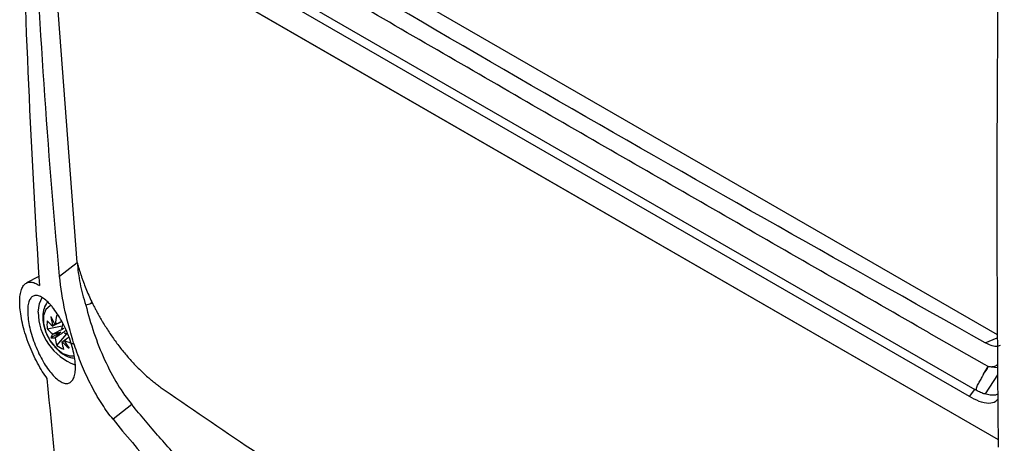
# Model space of a CAD drawing. Header units: millimetres. Extents: x 15458 to 16408, y 10213 to 11277.
# Tile 42 of 54: x 16165 to 16270, y 11031 to 11076. Entities that reach past the tile are written whole.
import ezdxf

# ---------------------------------------------------------------- set-up
doc = ezdxf.new("R2010")
doc.units = ezdxf.units.MM

msp = doc.modelspace()

# ---------------------------------------------------------------- linework, layer by layer
at = {"color": 7, "linetype": 'Continuous', "lineweight": 25}
for p, q in [((16175.77, 11096.88), (16269.38, 11042.85)), ((16266.42, 11036.24), (16171.86, 11090.82)), ((16172.43, 11091.56), (16266.99, 11036.98)), ((16168.33, 11090.04), (16269.49, 11031.64)), ((16168.33, 11090.02), (16269.49, 11031.62)), ((16171.31, 11050.53), (16168.33, 11090.02)), ((16169.44, 11049.05), (16171.31, 11050.53)), ((16167.23, 11049.03), (16165.9, 11048.34)), ((16168.1, 11043.46), (16169.72, 11043.78)), ((16169.55, 11043.1), (16168.5, 11042.5)), ((16169.14, 11041.67), (16170.22, 11042.92)), ((16262.13, 11043), (16262.15, 11042.99)), ((16268.05, 11039.64), (16262.15, 11042.99)), ((16268.12, 11041.95), (16269.4, 11042.48)), ((16267.91, 11038.6), (16268.41, 11039.43)), ((16268.41, 11039.43), (16268.05, 11039.64)), ((16268.43, 11039.42), (16269.43, 11039.31)), ((16269.43, 11038.54), (16268.09, 11036.49)), ((16266.42, 11036.24), (16266.99, 11036.98)), ((16177.13, 11035.36), (16175.13, 11033.79))]:
    msp.add_line(p, q, dxfattribs=at)
at = {"color": 7, "linetype": 'Continuous', "lineweight": 25, "flags": 128}
for points in [[(16167.16, 11045.21), (16167.29, 11046.16), (16167.59, 11046.77)], [(16168.53, 11045.92), (16168.44, 11045.89), (16167.97, 11045.51), (16167.72, 11044.86), (16167.72, 11044.02), (16167.97, 11043.08), (16168.44, 11042.17), (16169.07, 11041.38), (16169.79, 11040.82)], [(16169.79, 11040.82), (16170.51, 11040.55), (16171.01, 11040.56)]]:
    msp.add_lwpolyline(points, dxfattribs=at)
at = {"color": 7, "linetype": 'Continuous', "lineweight": 25}
for centre, radius, start, end in [((16173.2, 11045.28), 6.05, 180.6343, 249.45), ((16175.89, 11047.9), 8.02, 203.0896, 209.9766), ((16175.13, 11045.6), 6.68, 187.3543, 196.0597), ((16176.79, 11042.97), 7.89, 165.834, 173.3272), ((16172.41, 11043.88), 4.32, 174.4175, 185.5825), ((16171.11, 11046.91), 3.98, 220.9442, 232.7797), ((16171.11, 11046.07), 3.98, 220.9442, 232.7797), ((16169.02, 11043.51), 0.394, 141.6263, 143.8366), ((16168.99, 11043.5), 0.394, 96.1724, 98.383), ((16177.15, 11042.6), 7.53, 169.4036, 173.4168), ((16168.38, 11042.44), 1.65, 37.5244, 38.374), ((16111.28, 11294.62), 257.87, 283.0932, 283.1452), ((16170.12, 11041.87), 1.74, 144.3739, 158.6072), ((16168.76, 11044.22), 1.74, 261.4078, 275.6387), ((16170.24, 11043.51), 1.65, 201.6262, 202.4758), ((16170.25, 11043.5), 1.65, 217.5244, 218.374), ((16172.9, 11042.97), 3.98, 187.2229, 199.0575), ((16168.39, 11042.43), 1.65, 21.6262, 22.4758), ((16172.85, 11049.78), 7.36, 246.5595, 248.9893), ((16171.65, 11045.19), 4.32, 234.4199, 245.5855), ((16173.62, 11042.55), 3.98, 187.2229, 199.0575), ((16169.64, 11042.44), 0.394, 276.1724, 278.383), ((16174.5, 11046.69), 6.68, 223.9405, 232.6458), ((16169.61, 11042.43), 0.394, 321.6263, 323.8366), ((16176.87, 11046.2), 8.03, 210.0234, 216.9101), ((16173.05, 11049.44), 7.89, 246.6754, 254.168)]:
    msp.add_arc(centre, radius, start, end, dxfattribs=at)
for centre, major_axis, ratio, start_param, end_param in [((16169.44, 11043.1), (3.56, 1.87), 0.229122, 1.523649, 1.655416), ((16169.44, 11043.38), (3.59, 0.99), 0.078991, 4.48601, 4.720612), ((16169.73, 11042.87), (2.65, 2.61), 0.078957, 1.562588, 1.797191), ((16169.49, 11043.01), (3.4, 2.15), 0.229118, 4.627783, 4.759095)]:
    msp.add_ellipse(centre, major_axis=major_axis, ratio=ratio, start_param=start_param, end_param=end_param, dxfattribs=at)
for points, knots in [([(16270.14, 11119.14), (16269.76, 11104), (16269.52, 11089.08), (16269.36, 11067), (16269.34, 11059.69), (16269.37, 11045.18), (16269.42, 11037.98), (16269.5, 11030.83)], [0, 0, 0, 0, 0.5, 0.5, 0.75, 0.75, 1, 1, 1, 1]), ([(16268.12, 11041.95), (16252.39, 11050.78), (16236.68, 11059.63), (16205.65, 11077.54), (16190.31, 11086.61), (16175.01, 11095.7)], [0, 0, 0, 0, 0.5, 0.5, 1, 1, 1, 1]), ([(16262.13, 11043), (16258.71, 11044.97), (16255.3, 11046.93), (16248.46, 11050.85), (16245.05, 11052.81), (16234.8, 11058.7), (16227.98, 11062.62), (16214.36, 11070.49), (16207.56, 11074.43), (16197.36, 11080.34), (16193.97, 11082.31), (16187.18, 11086.25), (16183.78, 11088.22), (16180.38, 11090.19)], [0, 0, 0, 0, 0.125, 0.125, 0.25, 0.25, 0.5, 0.5, 0.75, 0.75, 0.875, 0.875, 1, 1, 1, 1]), ([(16171.31, 11050.53), (16171.34, 11050.41), (16171.4, 11050.18), (16171.5, 11049.83), (16171.61, 11049.49), (16171.72, 11049.14), (16171.84, 11048.79), (16172.01, 11048.32), (16172.24, 11047.74), (16172.53, 11047.04), (16172.75, 11046.58), (16172.86, 11046.34)], [0, 0, 0, 0, 0.083414, 0.166722, 0.249981, 0.333246, 0.416574, 0.500021, 0.666729, 0.833239, 1, 1, 1, 1]), ([(16175.13, 11033.79), (16174.74, 11034.27), (16174.36, 11034.8), (16173.81, 11035.64), (16173.63, 11035.94), (16173.27, 11036.54), (16173.1, 11036.86), (16172.59, 11037.81), (16172.28, 11038.47), (16171.7, 11039.81), (16171.43, 11040.51), (16170.95, 11041.88), (16170.74, 11042.57), (16170.45, 11043.59), (16170.36, 11043.94), (16170.19, 11044.61), (16170.11, 11044.94), (16169.75, 11046.59), (16169.56, 11047.84), (16169.44, 11049.05)], [0, 0, 0, 0, 0.125, 0.125, 0.1875, 0.1875, 0.25, 0.25, 0.375, 0.375, 0.5, 0.5, 0.625, 0.625, 0.6875, 0.6875, 0.75, 0.75, 1, 1, 1, 1]), ([(16168.12, 11038.14), (16167.76, 11038.61), (16167.41, 11039.16), (16166.75, 11040.4), (16166.45, 11041.05), (16166.05, 11042.09), (16165.93, 11042.43), (16165.71, 11043.12), (16165.61, 11043.46), (16165.45, 11044.14), (16165.38, 11044.47), (16165.27, 11045.11), (16165.23, 11045.41), (16165.19, 11046), (16165.18, 11046.27), (16165.19, 11046.77), (16165.22, 11047), (16165.29, 11047.42), (16165.35, 11047.6), (16165.48, 11047.91), (16165.56, 11048.04), (16165.75, 11048.25), (16165.86, 11048.32), (16166.09, 11048.42), (16166.22, 11048.44), (16166.5, 11048.43), (16166.64, 11048.39), (16166.95, 11048.27), (16167.11, 11048.18), (16167.28, 11048.07)], [0, 0, 0, 0, 0.125, 0.125, 0.25, 0.25, 0.3125, 0.3125, 0.375, 0.375, 0.4375, 0.4375, 0.5, 0.5, 0.5625, 0.5625, 0.625, 0.625, 0.6875, 0.6875, 0.75, 0.75, 0.8125, 0.8125, 0.875, 0.875, 0.9375, 0.9375, 1, 1, 1, 1]), ([(16171.03, 11040.41), (16171.07, 11040.12), (16171.1, 11039.85), (16171.13, 11039.34), (16171.12, 11039.1), (16171.08, 11038.68), (16171.04, 11038.49), (16170.96, 11038.24), (16170.92, 11038.17), (16170.85, 11038.03), (16170.82, 11037.97), (16170.69, 11037.81), (16170.59, 11037.73), (16170.37, 11037.63), (16170.25, 11037.61), (16169.99, 11037.62), (16169.85, 11037.66), (16169.56, 11037.79), (16169.4, 11037.89), (16169.09, 11038.13), (16168.93, 11038.28), (16168.6, 11038.63), (16168.44, 11038.82), (16168.11, 11039.26), (16167.95, 11039.5), (16167.64, 11040.02), (16167.49, 11040.29), (16167.2, 11040.86), (16167.06, 11041.17), (16166.81, 11041.77), (16166.69, 11042.09), (16166.48, 11042.72), (16166.39, 11043.03), (16166.23, 11043.64), (16166.17, 11043.94), (16166.08, 11044.52), (16166.05, 11044.79), (16166.03, 11045.17), (16166.03, 11045.3), (16166.03, 11045.53), (16166.04, 11045.75), (16166.07, 11045.95), (16166.1, 11046.14), (16166.13, 11046.23), (16166.2, 11046.47), (16166.27, 11046.6), (16166.43, 11046.81), (16166.52, 11046.89), (16166.73, 11046.99), (16166.85, 11047.01), (16167.1, 11046.99), (16167.24, 11046.95), (16167.53, 11046.82), (16167.68, 11046.72), (16168, 11046.48), (16168.16, 11046.33), (16168.4, 11046.08), (16168.48, 11045.99), (16168.65, 11045.79), (16168.73, 11045.69), (16168.98, 11045.36), (16169.14, 11045.12), (16169.46, 11044.61), (16169.62, 11044.34), (16169.92, 11043.77), (16170.06, 11043.47), (16170.32, 11042.86), (16170.45, 11042.55), (16170.66, 11041.92), (16170.75, 11041.61), (16170.91, 11041), (16170.98, 11040.7), (16171.03, 11040.41)], [0, 0, 0, 0, 0.03125, 0.03125, 0.0625, 0.0625, 0.09375, 0.09375, 0.109375, 0.109375, 0.125, 0.125, 0.15625, 0.15625, 0.1875, 0.1875, 0.21875, 0.21875, 0.25, 0.25, 0.28125, 0.28125, 0.3125, 0.3125, 0.34375, 0.34375, 0.375, 0.375, 0.40625, 0.40625, 0.4375, 0.4375, 0.46875, 0.46875, 0.5, 0.5, 0.53125, 0.53125, 0.546875, 0.546875, 0.5625, 0.578125, 0.578125, 0.59375, 0.59375, 0.625, 0.625, 0.65625, 0.65625, 0.6875, 0.6875, 0.71875, 0.71875, 0.75, 0.75, 0.78125, 0.78125, 0.796875, 0.796875, 0.8125, 0.8125, 0.84375, 0.84375, 0.875, 0.875, 0.90625, 0.90625, 0.9375, 0.9375, 0.96875, 0.96875, 1, 1, 1, 1]), ([(16168.15, 11046.28), (16168.11, 11046.23), (16167.89, 11046), (16167.7, 11045.41), (16167.6, 11044.59), (16167.74, 11043.64), (16168.12, 11042.67), (16168.54, 11041.93), (16168.86, 11041.62), (16168.93, 11041.54)], [0, 0, 0, 0, 0.040037, 0.198545, 0.366538, 0.551173, 0.745308, 0.940854, 1, 1, 1, 1]), ([(16172.23, 11045.97), (16172.47, 11044.99), (16173.05, 11043.01), (16174.19, 11040.1), (16175.59, 11037.45), (16176.62, 11035.99), (16177.13, 11035.36)], [0.92053476, 0.92053476, 0.92053476, 0.92053476, 0.94040107, 0.96026738, 0.98013369, 1, 1, 1, 1]), ([(16172.86, 11046.34), (16172.91, 11046.23), (16173.02, 11046.01), (16173.18, 11045.68), (16173.36, 11045.35), (16173.53, 11045.02), (16173.71, 11044.7), (16173.9, 11044.37), (16174.25, 11043.79), (16174.79, 11042.95), (16175.54, 11041.88), (16176.34, 11040.87), (16177.03, 11040.07), (16177.61, 11039.46), (16178.04, 11039.02), (16178.49, 11038.6), (16178.79, 11038.33), (16178.94, 11038.2)], [0, 0, 0, 0, 0.035769, 0.0714847, 0.1071691, 0.1428446, 0.1785334, 0.2142577, 0.2500396, 0.3749967, 0.5000065, 0.6249636, 0.7499735, 0.8125298, 0.8749736, 0.9374239, 1, 1, 1, 1]), ([(16169.67, 11044.22), (16169.41, 11044.09), (16169.09, 11043.93), (16168.77, 11043.78), (16168.7, 11043.74)], [0, 0, 0, 0, 0.800059, 1, 1, 1, 1]), ([(16168.7, 11042.9), (16168.77, 11042.93), (16169.18, 11043.14), (16169.59, 11043.34), (16169.93, 11043.5)], [0, 0, 0, 0, 0.157105, 1, 1, 1, 1]), ([(16168.95, 11043.89), (16169.01, 11043.92), (16169.25, 11044.03), (16169.49, 11044.14), (16169.66, 11044.23)], [0, 0, 0, 0, 0.250781, 1, 1, 1, 1]), ([(16170.13, 11043.26), (16169.79, 11043.04), (16169.4, 11042.77), (16169.01, 11042.51), (16168.95, 11042.47)], [0, 0, 0, 0, 0.847939, 1, 1, 1, 1]), ([(16170.42, 11042.53), (16170.31, 11042.46), (16170.15, 11042.34), (16169.98, 11042.23), (16169.93, 11042.19)], [0, 0, 0, 0, 0.667032, 1, 1, 1, 1]), ([(16168.93, 11041.54), (16169.1, 11041.35), (16169.41, 11041), (16169.78, 11040.77), (16169.95, 11040.67)], [0, 0, 0, 0, 0.543768, 1, 1, 1, 1]), ([(16169.68, 11042.05), (16169.74, 11042.09), (16169.83, 11042.15), (16169.93, 11042.22), (16169.97, 11042.24)], [0, 0, 0, 0, 0.6201505, 1, 1, 1, 1]), ([(16269.69, 11041.65), (16269.55, 11041.6), (16269.27, 11041.51), (16268.71, 11041.65), (16268.32, 11041.85), (16268.12, 11041.95)], [0, 0, 0, 0, 0.306327, 0.637858, 1, 1, 1, 1]), ([(16169.95, 11040.67), (16170.12, 11040.57), (16170.45, 11040.39), (16170.81, 11040.35), (16170.98, 11040.32)], [0, 0, 0, 0, 0.526043, 1, 1, 1, 1]), ([(16268.43, 11039.42), (16268.57, 11039.41), (16268.86, 11039.39), (16269.21, 11039.47), (16269.36, 11039.6), (16269.42, 11039.65)], [0, 0, 0, 0, 0.374954, 0.750803, 1, 1, 1, 1]), ([(16171.98, 11002.08), (16171.28, 11007.97), (16170.6, 11013.93), (16169.31, 11025.95), (16168.69, 11032.02), (16168.12, 11038.14)], [0, 0, 0, 0, 0.5, 0.5, 1, 1, 1, 1]), ([(16267.15, 11036.89), (16267.16, 11036.97), (16267.18, 11037.04), (16267.21, 11037.19), (16267.23, 11037.26), (16267.28, 11037.41), (16267.32, 11037.48), (16267.4, 11037.62), (16267.44, 11037.69), (16267.56, 11037.9), (16267.64, 11038.04), (16267.76, 11038.25), (16267.8, 11038.32), (16267.85, 11038.42), (16267.87, 11038.46), (16267.89, 11038.51), (16267.9, 11038.53), (16267.91, 11038.57), (16267.92, 11038.59), (16267.91, 11038.6)], [0, 0, 0, 0, 0.125, 0.125, 0.25, 0.25, 0.375, 0.375, 0.5, 0.5, 0.75, 0.75, 0.875, 0.875, 0.9375, 0.9375, 0.96875, 0.96875, 1, 1, 1, 1]), ([(16260.75, 10990.62), (16257.44, 10992.14), (16250.81, 10995.28), (16240.82, 11000.31), (16230.8, 11005.65), (16220.75, 11011.31), (16210.68, 11017.27), (16200.61, 11023.52), (16190.57, 11030.06), (16183.91, 11034.59), (16180.59, 11036.9)], [0.0963636, 0.0963636, 0.0963636, 0.0963636, 0.1972727, 0.2981818, 0.3990909, 0.5, 0.6008957, 0.7017914, 0.8026872, 0.9035829, 0.9035829, 0.9035829, 0.9035829]), ([(16269.46, 11035.99), (16269.39, 11035.89), (16269.17, 11035.56), (16268.47, 11035.42), (16267.49, 11035.63), (16266.77, 11036.04), (16266.42, 11036.24)], [0, 0, 0, 0, 0.12711, 0.391461, 0.705935, 1, 1, 1, 1]), ([(16268.09, 11036.49), (16267.92, 11036.52), (16267.77, 11036.58), (16267.46, 11036.73), (16267.31, 11036.81), (16267.15, 11036.89)], [0, 0, 0, 0, 0.5, 0.5, 1, 1, 1, 1]), ([(16269.45, 11036.52), (16269.42, 11036.49), (16269.22, 11036.33), (16268.72, 11036.34), (16268.27, 11036.45), (16268.09, 11036.49)], [0, 0, 0, 0, 0.110946, 0.644742, 1, 1, 1, 1]), ([(16261.86, 10986.45), (16261.45, 10986.52), (16260.64, 10986.65), (16259.43, 10986.86), (16258.22, 10987.07), (16257.02, 10987.3), (16255.82, 10987.54), (16254.62, 10987.79), (16253.43, 10988.04), (16252.24, 10988.31), (16251.06, 10988.58), (16249.89, 10988.87), (16248.71, 10989.16), (16247.54, 10989.47), (16246.38, 10989.78), (16245.22, 10990.11), (16244.07, 10990.44), (16242.92, 10990.78), (16241.77, 10991.14), (16240.63, 10991.5), (16239.49, 10991.87), (16236.69, 10992.81), (16232.28, 10994.44), (16226.35, 10996.96), (16220.57, 10999.76), (16214.95, 11002.83), (16209.49, 11006.16), (16204.21, 11009.75), (16199.08, 11013.61), (16195.22, 11016.82), (16192.5, 11019.22), (16190.88, 11020.7), (16189.28, 11022.21), (16187.69, 11023.75), (16186.13, 11025.32), (16184.58, 11026.92), (16183.05, 11028.55), (16181.54, 11030.21), (16180.05, 11031.9), (16178.58, 11033.61), (16177.62, 11034.78), (16177.13, 11035.36)], [0, 0, 0, 0, 0.0122425, 0.0244664, 0.0366722, 0.0488605, 0.0610319, 0.073187, 0.0853265, 0.0974509, 0.1095608, 0.1216569, 0.1337397, 0.1458099, 0.1578681, 0.1699149, 0.1819509, 0.1939768, 0.2059932, 0.2180006, 0.2299997, 0.2419912, 0.3070125, 0.3717963, 0.4364455, 0.5010636, 0.5651346, 0.6292379, 0.6934744, 0.7579444, 0.7797585, 0.8015997, 0.8234716, 0.8453781, 0.8673228, 0.8893094, 0.9113417, 0.9334232, 0.9555577, 0.9777488, 1, 1, 1, 1]), ([(16175.13, 11033.79), (16180.57, 11027.08), (16186.49, 11020.92), (16194.52, 11013.95), (16196.16, 11012.6), (16199.51, 11009.96), (16201.21, 11008.68), (16206.42, 11004.96), (16210, 11002.65), (16221.04, 10996.26), (16228.73, 10992.77), (16240.74, 10988.61), (16244.82, 10987.41), (16250.01, 10986.14), (16251.06, 10985.89), (16253.15, 10985.43), (16254.2, 10985.21), (16257.35, 10984.58), (16259.46, 10984.21), (16261.58, 10983.88)], [0, 0, 0, 0, 0.25, 0.25, 0.3125, 0.3125, 0.375, 0.375, 0.5, 0.5, 0.75, 0.75, 0.875, 0.875, 0.90625, 0.90625, 0.9375, 0.9375, 1, 1, 1, 1])]:
    msp.add_open_spline(points, degree=3, knots=knots, dxfattribs=at)
for points in [[(16165.37, 11091.24), (16165.72, 11076.66), (16166.36, 11062.27), (16167.28, 11048.07)], [(16169.44, 11049.05), (16168.14, 11062.73), (16167.24, 11076.41), (16166.62, 11090.21)], [(16171.31, 11050.53), (16171.34, 11050.16), (16171.42, 11049.43), (16171.6, 11048.3), (16171.87, 11047.15), (16172.1, 11046.36), (16172.23, 11045.97)], [(16172.86, 11046.34), (16172.69, 11046.03), (16172.72, 11046.06), (16172.23, 11045.97)], [(16268.43, 11039.42), (16268.26, 11039.15), (16268.09, 11038.88), (16267.91, 11038.6)], [(16180.59, 11036.9), (16180.45, 11037), (16180.17, 11037.2), (16179.75, 11037.51), (16179.34, 11037.85), (16179.07, 11038.08), (16178.94, 11038.2)], [(16267.15, 11036.89), (16267.1, 11036.92), (16267.04, 11036.95), (16266.99, 11036.98)]]:
    msp.add_open_spline(points, degree=3, dxfattribs=at)

doc.saveas('drawing.dxf')
